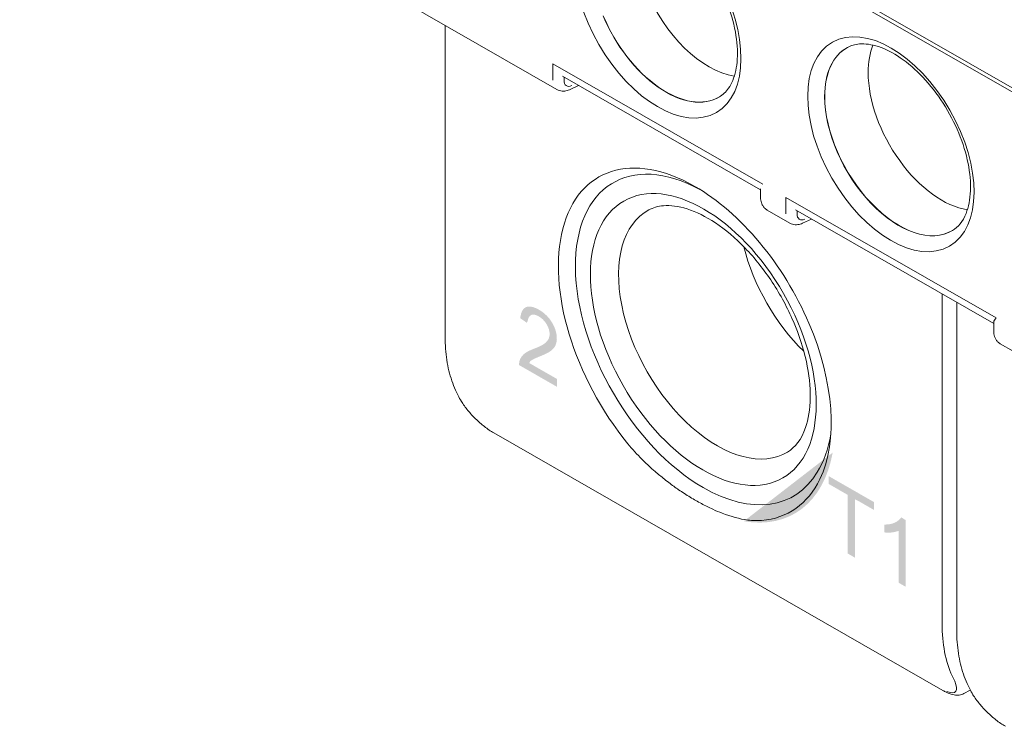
# Model space of a CAD drawing. Header units: millimetres. Extents: x -556 to 0, y -1 to 403.
# Tile 2 of 26: x -505 to -480, y 138 to 156. Entities that reach past the tile are written whole.
import ezdxf

# ---------------------------------------------------------------- set-up
doc = ezdxf.new("R2010")
doc.units = ezdxf.units.MM
doc.header["$LTSCALE"] = 3

# ---------------------------------------------------------------- blocks, each defined once
blk = doc.blocks.new('CGI1029-01')
h = blk.add_hatch(color=31)
h.dxf.hatch_style = 1
h.paths.add_polyline_path([(-491.27054567, 147.09929566), (-491.27054567, 146.90384598), (-492.21730525, 147.44688497), (-492.20500416, 147.54233362), (-492.18073702, 147.60525493), (-492.14772632, 147.65870462), (-492.10796453, 147.70359297), (-492.06290061, 147.74083547), (-492.01406379, 147.77204903), (-491.96289441, 147.7992275), (-491.91008093, 147.82339881), (-491.85603273, 147.84521334), (-491.80160313, 147.86628296), (-491.74789451, 147.88875671), (-491.69514009, 147.91303967), (-491.64369214, 147.93971985), (-491.59417185, 147.96977913), (-491.54785788, 148.00508518), (-491.50729696, 148.04885819), (-491.47518312, 148.10331454), (-491.45587652, 148.17085918), (-491.45441692, 148.25166621), (-491.47260053, 148.34093147), (-491.51049645, 148.43146183), (-491.56355639, 148.51562792), (-491.62749947, 148.58663912), (-491.69696017, 148.64080639), (-491.76754675, 148.67912987), (-491.83613266, 148.69936688), (-491.8978873, 148.69546933), (-491.94763218, 148.66615818), (-491.98115367, 148.6135728), (-491.99788858, 148.54376168), (-492.01921901, 148.49707602), (-492.18643626, 148.61258718), (-492.16001815, 148.73280615), (-492.13507264, 148.79506086), (-492.0995257, 148.84535555), (-492.05323486, 148.88055504), (-491.99764366, 148.89910115), (-491.93510691, 148.90123733), (-491.86801707, 148.88837421), (-491.79847338, 148.86299022), (-491.72793454, 148.8276857), (-491.65730288, 148.78417996), (-491.58745455, 148.73173373), (-491.51981787, 148.66933278), (-491.45648471, 148.59681618), (-491.39986046, 148.5154714), (-491.35162385, 148.42804514), (-491.31345122, 148.33734317), (-491.28753193, 148.24640716), (-491.27447032, 148.15852418), (-491.27326765, 148.07601982), (-491.28388291, 148.00122222), (-491.30584404, 147.93604412), (-491.33762195, 147.88117882), (-491.37718434, 147.83602467), (-491.42199894, 147.79839423), (-491.47044362, 147.76652778), (-491.52118725, 147.73859071), (-491.57327257, 147.71306612), (-491.62625578, 147.68921022), (-491.67989171, 147.66659593), (-491.73388668, 147.6446749), (-491.78755311, 147.62211901), (-491.84056076, 147.59830999), (-491.89192141, 147.57148485), (-491.93857449, 147.53674521), (-491.95753358, 147.49333574)])
h.paths.add_polyline_path([(-484.04122736, 142.75727935), (-484.04122736, 144.21668063), (-484.51173621, 144.48655342), (-484.51173621, 144.68183927), (-483.37979968, 144.03258715), (-483.37979968, 143.8373013), (-483.78695363, 144.07083521), (-483.85228843, 144.10224335), (-483.85228843, 142.64890843)])
h.paths.add_polyline_path([(-482.59632536, 141.92851761), (-482.77168784, 142.0291014), (-482.77168784, 143.31761857), (-482.86658855, 143.29018441), (-482.92614609, 143.28021231), (-482.98760734, 143.27496755), (-483.05065372, 143.27402225), (-483.12255423, 143.27972762), (-483.12255423, 143.47420304), (-483.02855162, 143.47961982), (-482.96872262, 143.48893707), (-482.91157364, 143.50436927), (-482.85758723, 143.52627507), (-482.80714039, 143.55471555), (-482.76100281, 143.59028519), (-482.70471608, 143.65413257), (-482.59632536, 143.58692734)])
edge = h.paths.add_edge_path()
edge.add_ellipse((-487.74505268, 147.91136997), major_axis=(-2.3882055, 4.16370922), ratio=0.5792279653, start_angle=164.616668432, end_angle=201.742600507)
at = {"linetype": 'Continuous', "lineweight": 0, "extrusion": (-0.707107, -0.40558, 0.579228)}
for p, q in [((-468.30774445, 147.66866848), (-503.30953013, 167.74486798)), ((-468.32542212, 147.57621416), (-503.25649712, 167.61185567)), ((-491.2716141, 154.30310874), (-504.63663937, 161.9689723)), ((-494.05197693, 155.89785934), (-494.05197693, 148.14154318)), ((-491.13556495, 154.63465017), (-486.20350587, 151.8057373)), ((-491.09496759, 154.53403855), (-491.09496759, 154.61136448)), ((-490.73212646, 154.40324736), (-490.9611968, 154.2983948)), ((-487.77534286, 151.85279117), (-487.84156929, 151.89152565)), ((-486.20350587, 151.83193229), (-486.20350587, 151.61426966)), ((-485.47333849, 150.97735448), (-486.04043813, 151.30262947)), ((-480.40523026, 148.47998304), (-485.33728934, 151.30889591)), ((-485.29669198, 151.28561022), (-485.29669198, 151.20828429)), ((-484.93385085, 151.0774931), (-485.16292119, 150.97264054)), ((-481.32405487, 149.00699918), (-481.32405487, 140.841107)), ((-480.40523026, 148.50617803), (-480.40523026, 148.2885154)), ((-466.87713725, 140.31101164), (-480.24216253, 147.97687521)), ((-493.7302737, 146.6873244), (-493.79169482, 146.8197222)), ((-481.66972472, 139.34662375), (-492.84201187, 145.7547844)), ((-481.00235164, 139.38688822), (-481.06377275, 139.51928603)), ((-481.1437432, 139.26765789), (-480.98757995, 139.35628221))]:
    blk.add_line(p, q, dxfattribs=at)
at = {"color": 31, "linetype": 'Continuous', "lineweight": 0, "extrusion": (-0.707107, -0.40558, 0.579228)}
for p, q in [((-491.37639608, 154.94361458), (-486.14522012, 151.94313531)), ((-491.37639608, 154.94361458), (-491.37639608, 154.53403855)), ((-480.34694451, 148.61738105), (-485.57812048, 151.61786032)), ((-485.57812048, 151.20828429), (-485.57812048, 151.61786032)), ((-481.68974029, 141.00333891), (-481.68974029, 149.21674772)), ((-481.37536717, 139.57572151), (-481.43678828, 139.70811931))]:
    blk.add_line(p, q, dxfattribs=at)
at = {"linetype": 'Continuous', "lineweight": 0}
for centre, major_axis in [((-488.7608081, 156.26740671), (-1.45592386, 2.53832578)), ((-482.9625325, 152.94165245), (-1.45592386, 2.53832578)), ((-487.62943725, 148.08126978), (1.97649613, -3.44591584))]:
    blk.add_ellipse(centre, major_axis=major_axis, ratio=0.5792279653, dxfattribs=at)
for centre, major_axis, start_param, end_param in [((-487.48801589, 156.99745033), (-1.29361131, 2.2553425), 1.3393172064, 2.7105154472), ((-488.55237828, 156.38695714), (-1.30668375, 2.27813359), 1.3554584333, 3.1539959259), ((-488.54867607, 156.38908064), (1.30663827, -2.27805431), 4.496996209, 6.2940960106), ((-482.75410268, 153.06120288), (-1.30668375, 2.27813359), 6.2707820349, 7.0734858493), ((-482.75040046, 153.06332638), (1.30663827, -2.27805431), 3.1306818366, 3.9318931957), ((-481.68974029, 153.67169607), (-1.29361131, 2.2553425), 0.431077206, 0.7903005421), ((-481.68974029, 153.67169607), (-1.29361131, 2.2553425), 0.7903005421, 2.7105154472), ((-490.88212844, 154.65611807), (-0.14976039, -0.26109927), 5.4928847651, 6.9640124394), ((-482.75410268, 153.06120288), (-1.30668375, 2.27813359), 0.7903005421, 3.1539959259), ((-482.75040046, 153.06332638), (1.30663827, -2.27805431), 3.9318931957, 6.2940960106), ((-487.84156929, 147.95959584), (-2.3882055, 4.16370922), 5.5026895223, 8.1322761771), ((-487.62943725, 148.08126978), (2.23894265, -3.9034774), 2.3837732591, 5.5026895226), ((-487.84156929, 147.95959584), (-2.3882055, 4.16370922), 3.5210726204, 5.5026895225), ((-487.28205422, 148.2805205), (1.72776261, -3.01226219), 3.1291893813, 6.2955885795), ((-485.08385284, 151.33036381), (-0.14976039, -0.26109927), 5.4928847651, 6.9640124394), ((-484.34139072, 149.96721579), (-1.69164556, 2.94929403), 1.1139064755, 2.0276861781), ((-487.59408191, 148.1386799), (2.23894265, -3.9034774), 0.2932185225, 0.6218116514), ((-487.62943725, 148.08126978), (2.23894265, -3.9034774), 5.5026895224, 6.6002296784), ((-487.84156929, 147.95959584), (-2.3882055, 4.16370922), 2.8731028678, 3.5210726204)]:
    blk.add_ellipse(centre, major_axis=major_axis, ratio=0.5792279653, start_param=start_param, end_param=end_param, dxfattribs=at)
at = {"color": 31, "linetype": 'Continuous', "lineweight": 0}
for centre, major_axis, ratio, start_param, end_param in [((-478.50775977, 142.82844796), (-2.23894265, -3.9034774), 0.5792279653, 5.4928847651, 5.8943104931), ((-481.94105259, 139.90018534), (0.58671203, -0.58336135), 0.3146157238, 5.6704762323, 6.9885923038)]:
    blk.add_ellipse(centre, major_axis=major_axis, ratio=ratio, start_param=start_param, end_param=end_param, dxfattribs=at)
at = {"linetype": 'Continuous', "lineweight": 0}
for points, knots in [([(-489.84259509, 158.67430289), (-489.69836803, 158.75297328), (-489.52027189, 158.78399162), (-489.13803698, 158.7261368), (-488.95352897, 158.66348478), (-488.57819075, 158.46328326), (-488.38834873, 158.32950951), (-488.01757145, 157.99973137), (-487.83677124, 157.80333169), (-487.50465723, 157.36640657), (-487.35366719, 157.12556888), (-487.09908268, 156.62566432), (-486.99562348, 156.36663549), (-486.84705785, 155.86019769), (-486.80167024, 155.61280676), (-486.77034888, 155.15829523), (-486.78387156, 154.95097558), (-486.86049944, 154.59533257), (-486.92362591, 154.44819953), (-487.06773401, 154.24100501), (-487.1435844, 154.17009789), (-487.22942862, 154.11838618)], [3.944296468, 3.944296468, 3.944296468, 3.944296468, 4.3628859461, 4.3628859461, 4.6777129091, 4.6777129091, 4.9785645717, 4.9785645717, 5.2820692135, 5.2820692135, 5.5884066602, 5.5884066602, 5.8952982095, 5.8952982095, 6.2002589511, 6.2002589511, 6.5017854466, 6.5017854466, 6.8057407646, 6.8057407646, 7.0610825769, 7.0610825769, 7.0610825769, 7.0610825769]), ([(-481.43115301, 150.79263192), (-481.29042601, 150.87740447), (-481.17373056, 151.01547164), (-481.03067819, 151.37461887), (-480.99159943, 151.565515), (-480.97489954, 151.99058033), (-480.99451822, 152.22199018), (-481.09196866, 152.70854215), (-481.17020981, 152.96376729), (-481.37966818, 153.47104481), (-481.5113184, 153.72297536), (-481.81428395, 154.19512968), (-481.98563476, 154.41521749), (-482.34776884, 154.79915746), (-482.53839457, 154.96324323), (-482.91490402, 155.219763), (-483.1006851, 155.31276672), (-483.44635738, 155.4261883), (-483.60523186, 155.44598683), (-483.85683781, 155.42620909), (-483.95634021, 155.39653799), (-484.04431948, 155.34854863)], [5.5052880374, 5.5052880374, 5.5052880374, 5.5052880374, 5.9238775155, 5.9238775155, 6.2387044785, 6.2387044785, 6.5395561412, 6.5395561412, 6.8430607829, 6.8430607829, 7.1493982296, 7.1493982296, 7.456289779, 7.456289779, 7.7612505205, 7.7612505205, 8.0627770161, 8.0627770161, 8.366732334, 8.366732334, 8.6220741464, 8.6220741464, 8.6220741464, 8.6220741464]), ([(-490.9611968, 154.2983948), (-490.97875407, 154.2903583), (-490.99707634, 154.28336123), (-491.03539064, 154.27205113), (-491.05539269, 154.26773786), (-491.09697985, 154.26268139), (-491.11857822, 154.26194861), (-491.16266657, 154.26510657), (-491.18515708, 154.26902204), (-491.22945, 154.28216674), (-491.25122314, 154.29141296), (-491.2716141, 154.30310874)], [3.24126130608, 3.24126130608, 3.24126130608, 3.24126130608, 3.37742673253, 3.37742673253, 3.51359215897, 3.51359215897, 3.64975758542, 3.64975758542, 3.78592301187, 3.78592301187, 3.92208843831, 3.92208843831, 3.92208843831, 3.92208843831]), ([(-485.532784, 145.2809025), (-485.34538504, 145.39378978), (-485.18825684, 145.58603037), (-485.01329418, 146.09402507), (-484.97079277, 146.34605913), (-484.9636423, 146.90727495), (-484.9960774, 147.21352032), (-485.13654655, 147.85708109), (-485.24542448, 148.19461808), (-485.53201499, 148.8643253), (-485.71040839, 149.19630627), (-486.11769095, 149.81636304), (-486.3466189, 150.10426478), (-486.82688436, 150.60358014), (-487.07798766, 150.81545346), (-487.56924345, 151.14361494), (-487.80929802, 151.2609144), (-488.25047091, 151.40209115), (-488.44997863, 151.42512068), (-488.7608459, 151.39964121), (-488.88149073, 151.36308392), (-488.98804342, 151.30496347)], [5.5052880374, 5.5052880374, 5.5052880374, 5.5052880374, 5.9615775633, 5.9615775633, 6.2685335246, 6.2685335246, 6.564557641, 6.564557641, 6.8644705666, 6.8644705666, 7.1677249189, 7.1677249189, 7.4714627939, 7.4714627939, 7.7726487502, 7.7726487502, 8.0694719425, 8.0694719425, 8.3689296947, 8.3689296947, 8.6220741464, 8.6220741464, 8.6220741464, 8.6220741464]), ([(-486.20350587, 151.61426966), (-486.20350587, 151.59222844), (-486.20201491, 151.5699808), (-486.19532313, 151.52518271), (-486.1901204, 151.502618), (-486.17496755, 151.45764228), (-486.16499625, 151.43521297), (-486.13923821, 151.39184715), (-486.12340649, 151.37092039), (-486.08584665, 151.33306678), (-486.06410785, 151.31620586), (-486.04043813, 151.30262947)], [1.57079632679, 1.57079632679, 1.57079632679, 1.57079632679, 1.72885643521, 1.72885643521, 1.88691654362, 1.88691654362, 2.04497665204, 2.04497665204, 2.20303676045, 2.20303676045, 2.36109686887, 2.36109686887, 2.36109686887, 2.36109686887]), ([(-485.16292119, 150.97264054), (-485.18047846, 150.96460404), (-485.19880074, 150.95760697), (-485.23711503, 150.94629687), (-485.25711709, 150.9419836), (-485.29870425, 150.93692713), (-485.32030261, 150.93619435), (-485.36439096, 150.93935231), (-485.38688147, 150.94326778), (-485.43117439, 150.95641248), (-485.45294753, 150.9656587), (-485.47333849, 150.97735448)], [3.24126130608, 3.24126130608, 3.24126130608, 3.24126130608, 3.37742673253, 3.37742673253, 3.51359215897, 3.51359215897, 3.64975758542, 3.64975758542, 3.78592301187, 3.78592301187, 3.92208843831, 3.92208843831, 3.92208843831, 3.92208843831]), ([(-480.34700364, 148.61730638), (-480.37864374, 148.57734526), (-480.40137831, 148.54127582), (-480.40507814, 148.51089496), (-480.40523139, 148.50850742), (-480.40523293, 148.5061798)], [0.00015675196, 0.00015675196, 0.00015675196, 0.00015675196, 0.25182717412, 0.25182717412, 0.27388350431, 0.27388350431, 0.27388350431, 0.27388350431]), ([(-480.40523026, 148.2885154), (-480.40523026, 148.26647418), (-480.4037393, 148.24422654), (-480.39704753, 148.19942845), (-480.39184479, 148.17686375), (-480.37669195, 148.13188802), (-480.36672065, 148.10945871), (-480.34096261, 148.0660929), (-480.32513089, 148.04516613), (-480.28757105, 148.00731252), (-480.26583225, 147.9904516), (-480.24216253, 147.97687521)], [1.57079632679, 1.57079632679, 1.57079632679, 1.57079632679, 1.72885643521, 1.72885643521, 1.88691654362, 1.88691654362, 2.04497665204, 2.04497665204, 2.20303676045, 2.20303676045, 2.36109686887, 2.36109686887, 2.36109686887, 2.36109686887]), ([(-493.79169482, 146.8197222), (-493.82651573, 146.8947813), (-493.85784436, 146.97292201), (-493.91349009, 147.13478823), (-493.93780789, 147.2185143), (-493.97944275, 147.39099964), (-493.99676008, 147.47975945), (-494.02442564, 147.66176964), (-494.03477389, 147.75502041), (-494.04854958, 147.94546484), (-494.05197693, 148.04265871), (-494.05197693, 148.14154318)], [4.31096325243, 4.31096325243, 4.31096325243, 4.31096325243, 4.39124839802, 4.39124839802, 4.47153354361, 4.47153354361, 4.5518186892, 4.5518186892, 4.63210383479, 4.63210383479, 4.71238898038, 4.71238898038, 4.71238898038, 4.71238898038]), ([(-492.84201187, 145.7547844), (-492.91807756, 145.79841389), (-492.99838979, 145.85362484), (-493.1506603, 145.97363911), (-493.22457603, 146.03901784), (-493.36236956, 146.17409295), (-493.42783386, 146.24531543), (-493.54840863, 146.3910318), (-493.60376974, 146.46696534), (-493.68079849, 146.58995778), (-493.70802023, 146.63935538), (-493.7302737, 146.6873244)], [0, 0, 0, 0, 0.3088439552, 0.3088439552, 0.5986102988, 0.5986102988, 0.8888226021, 0.8888226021, 1.2007726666, 1.2007726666, 1.4178268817, 1.4178268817, 1.4178268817, 1.4178268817]), ([(-488.24244911, 144.34257097), (-488.32349874, 144.39826069), (-488.40501921, 144.4569554), (-488.71351395, 144.69017906), (-488.94026237, 144.88426016), (-489.27592501, 145.22092952), (-489.39380858, 145.35018691), (-489.50443663, 145.48566459)], [0.5900948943, 0.5900948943, 0.5900948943, 0.5900948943, 0.9202800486, 0.9202800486, 1.8405600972, 1.8405600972, 2.3688189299, 2.3688189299, 2.3688189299, 2.3688189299]), ([(-487.39392097, 143.85587522), (-487.31507385, 143.81985194), (-487.23632946, 143.7866225), (-486.93990812, 143.67288055), (-486.72566062, 143.61401678), (-486.40361961, 143.57344283), (-486.28933, 143.56953115), (-486.17870195, 143.57810155)], [0.5900948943, 0.5900948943, 0.5900948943, 0.5900948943, 0.9202800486, 0.9202800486, 1.8405600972, 1.8405600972, 2.3688189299, 2.3688189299, 2.3688189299, 2.3688189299]), ([(-481.06377275, 139.51928603), (-481.09859367, 139.59434512), (-481.1299223, 139.67248583), (-481.18556802, 139.83435205), (-481.20988583, 139.91807812), (-481.25152069, 140.09056346), (-481.26883802, 140.17932327), (-481.29650357, 140.36133346), (-481.30685183, 140.45458423), (-481.32062752, 140.64502866), (-481.32405487, 140.74222253), (-481.32405487, 140.841107)], [4.31096325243, 4.31096325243, 4.31096325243, 4.31096325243, 4.39124839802, 4.39124839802, 4.47153354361, 4.47153354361, 4.5518186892, 4.5518186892, 4.63210383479, 4.63210383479, 4.71238898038, 4.71238898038, 4.71238898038, 4.71238898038]), ([(-480.1140898, 138.45434822), (-480.1901555, 138.49797771), (-480.27046772, 138.55318866), (-480.42273824, 138.67320294), (-480.49665397, 138.73858167), (-480.6344475, 138.87365677), (-480.6999118, 138.94487925), (-480.82048657, 139.09059562), (-480.87584768, 139.16652916), (-480.95287643, 139.2895216), (-480.98009817, 139.33891921), (-481.00235164, 139.38688822)], [0, 0, 0, 0, 0.3088439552, 0.3088439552, 0.5986102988, 0.5986102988, 0.8888226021, 0.8888226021, 1.2007726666, 1.2007726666, 1.4178268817, 1.4178268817, 1.4178268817, 1.4178268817]), ([(-481.1437432, 139.26765789), (-481.18038764, 139.24686178), (-481.22090964, 139.23472845), (-481.30373077, 139.22442766), (-481.34667267, 139.22705639), (-481.45349056, 139.24642396), (-481.51872983, 139.26997175), (-481.61390795, 139.31582723), (-481.64163973, 139.33051487), (-481.66972472, 139.34662375)], [0, 0, 0, 0, 0.17143519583, 0.17143519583, 0.35914224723, 0.35914224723, 0.64367336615, 0.64367336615, 0.75770478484, 0.75770478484, 0.75770478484, 0.75770478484])]:
    blk.add_open_spline(points, degree=3, knots=knots, dxfattribs=at)
for points in [[(-491.37639608, 154.94361458), (-491.37637637, 154.94356707), (-491.37635665, 154.94351956), (-491.37633693, 154.94347206)], [(-486.14527925, 151.94306064), (-486.14525954, 151.94308553), (-486.14523983, 151.94311041), (-486.14522012, 151.94313531)], [(-485.57806132, 151.6177178), (-485.57808105, 151.61776531), (-485.57810077, 151.61781281), (-485.57812048, 151.61786032)], [(-480.34694451, 148.61738105), (-480.34696423, 148.61735616), (-480.34698394, 148.61733127), (-480.34700364, 148.61730638)], [(-488.09938203, 144.24702895), (-488.14683896, 144.27781305), (-488.19456236, 144.30966767), (-488.24244911, 144.34257097)], [(-487.81519088, 144.07335429), (-487.90829581, 144.12675708), (-488.00329014, 144.18469659), (-488.09938203, 144.24702895)], [(-487.81519088, 144.07335429), (-487.72208594, 144.01995149), (-487.6279921, 143.96943449), (-487.5336966, 143.92256512)], [(-487.5336966, 143.92256512), (-487.48712685, 143.89941773), (-487.44050641, 143.87715895), (-487.39392097, 143.85587522)]]:
    blk.add_open_spline(points, degree=3, dxfattribs=at)

msp = doc.modelspace()

# ---------------------------------------------------------------- block references
msp.add_blockref('CGI1029-01', (0, 0))

doc.saveas('drawing.dxf')
